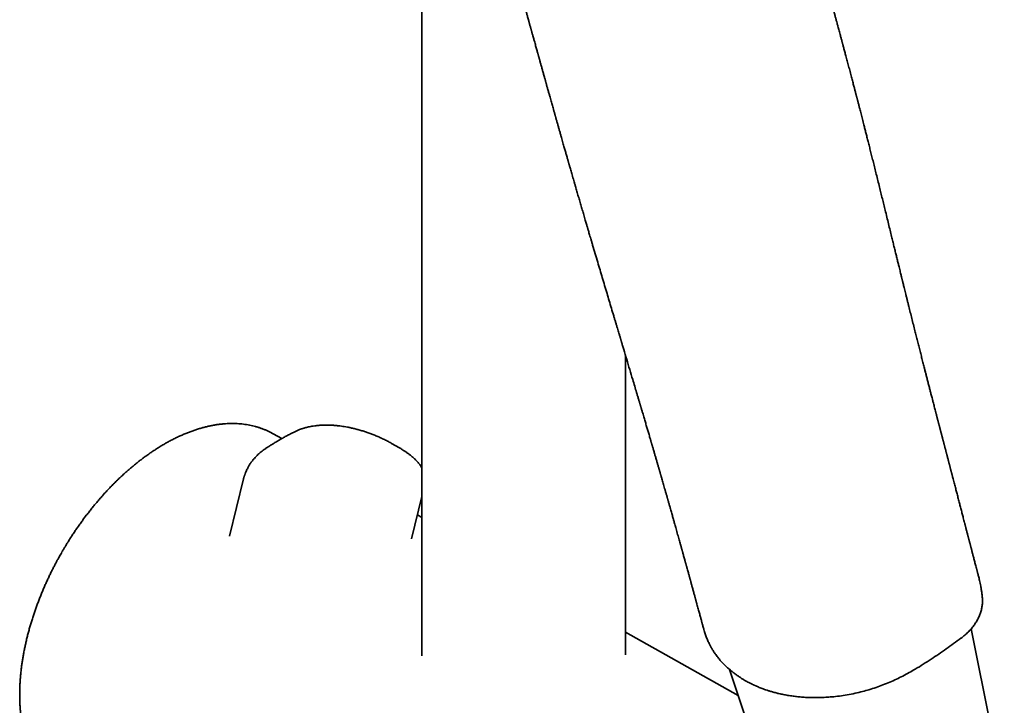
# Model space of a CAD drawing. Header units: millimetres. Extents: x 8 to 852, y 12 to 1820.
# Tile 10 of 27: x 664 to 756, y 569 to 633. Entities that reach past the tile are written whole.
import ezdxf

# ---------------------------------------------------------------- set-up
doc = ezdxf.new("R2010")
doc.units = ezdxf.units.MM

msp = doc.modelspace()

# ---------------------------------------------------------------- linework, layer by layer
at = {"color": 7, "linetype": 'Continuous', "lineweight": 35}
for p, q in [((701.486, 635.103), (701.486, 573.747)), ((720.486, 573.849), (720.486, 601.833)), ((748.366, 600.756), (748.654, 599.627)), ((687.594, 594.492), (687.591, 594.494)), ((688.398, 594.039), (687.594, 594.492)), ((699.39, 593.168), (698.656, 593.592)), ((684.83, 590.282), (683.514, 584.943)), ((700.511, 584.667), (701.486, 588.62)), ((701.486, 586.669), (701.063, 586.907)), ((753.804, 579.255), (753.803, 579.262)), ((731.02, 570.038), (720.486, 575.97)), ((755.859, 560.993), (752.756, 576.26)), ((730.204, 572.477), (735.843, 555.63))]:
    msp.add_line(p, q, dxfattribs=at)
for points, knots in [([(748.561, 599.986), (748.559, 599.992), (748.524, 600.13), (748.452, 600.41), (748.345, 600.832), (748.231, 601.279), (748.113, 601.74), (747.993, 602.214), (747.873, 602.69), (747.752, 603.167), (747.633, 603.641), (747.457, 604.34), (747.227, 605.257), (747.013, 606.114), (746.871, 606.683), (746.799, 606.972), (746.729, 607.257), (746.661, 607.531), (746.598, 607.787), (746.539, 608.024), (746.485, 608.241), (746.437, 608.438), (746.395, 608.607), (746.361, 608.743), (746.336, 608.847), (746.316, 608.929), (746.296, 609.007), (746.271, 609.108), (746.238, 609.242), (746.196, 609.414), (746.147, 609.611), (746.092, 609.836), (746.024, 610.113), (745.944, 610.441), (745.852, 610.816), (745.756, 611.207), (745.656, 611.613), (745.553, 612.033), (745.447, 612.468), (745.327, 612.957), (745.194, 613.502), (745.046, 614.106), (744.893, 614.733), (744.745, 615.335), (744.605, 615.907), (744.472, 616.446), (744.339, 616.987), (744.2, 617.551), (744.057, 618.13), (743.911, 618.72), (743.77, 619.287), (743.635, 619.83), (743.505, 620.35), (743.381, 620.847), (743.262, 621.32), (743.148, 621.77), (743.041, 622.196), (742.939, 622.599), (742.842, 622.978), (742.735, 623.399), (742.617, 623.861), (742.488, 624.362), (742.391, 624.741), (742.323, 625.004), (742.283, 625.159), (742.244, 625.311), (742.206, 625.458), (742.174, 625.579), (742.15, 625.671), (742.134, 625.732), (742.121, 625.783), (742.107, 625.836), (742.09, 625.905), (742.067, 625.992), (742.04, 626.097), (742.009, 626.216), (741.974, 626.35), (741.936, 626.495), (741.897, 626.644), (741.858, 626.794), (741.795, 627.036), (741.706, 627.373), (741.586, 627.828), (741.458, 628.313), (741.325, 628.817), (741.195, 629.306), (741.093, 629.69), (741.017, 629.975), (740.965, 630.168), (740.915, 630.355), (740.868, 630.529), (740.827, 630.683), (740.792, 630.812), (740.766, 630.909), (740.746, 630.985), (740.727, 631.056), (740.703, 631.144), (740.674, 631.251), (740.64, 631.378), (740.601, 631.524), (740.533, 631.777), (740.44, 632.121), (740.337, 632.503), (740.249, 632.827), (740.175, 633.102), (740.1, 633.377), (740.023, 633.66), (739.962, 633.887), (739.917, 634.051), (739.891, 634.148), (739.867, 634.234), (739.847, 634.308), (739.83, 634.37), (739.816, 634.42), (739.804, 634.467), (739.789, 634.521), (739.77, 634.591), (739.746, 634.68), (739.716, 634.788), (739.684, 634.908), (739.65, 635.033), (739.616, 635.157), (739.561, 635.36), (739.486, 635.637), (739.392, 635.98), (739.305, 636.301), (739.231, 636.573), (739.17, 636.796), (739.123, 636.97), (739.082, 637.123), (739.046, 637.255), (739.016, 637.365), (738.994, 637.444), (738.979, 637.499), (738.97, 637.533), (738.962, 637.564), (738.953, 637.598), (738.94, 637.646), (738.922, 637.712), (738.9, 637.792), (738.868, 637.911), (738.826, 638.064), (738.776, 638.25), (738.725, 638.438), (738.673, 638.632), (738.617, 638.837), (738.557, 639.062), (738.503, 639.262), (738.457, 639.433), (738.421, 639.568), (738.383, 639.709), (738.344, 639.855), (738.303, 640.007), (738.261, 640.163), (738.221, 640.314), (738.185, 640.45), (738.154, 640.563), (738.13, 640.656), (738.109, 640.733), (738.093, 640.794), (738.08, 640.841), (738.07, 640.882), (738.055, 640.935), (738.035, 641.011), (738.009, 641.111), (737.979, 641.224), (737.947, 641.342), (737.904, 641.506), (737.848, 641.718), (737.767, 642.027), (737.669, 642.399), (737.554, 642.837), (737.434, 643.301), (737.334, 643.686), (737.258, 643.981), (737.209, 644.172), (737.165, 644.346), (737.126, 644.499), (737.092, 644.632), (737.063, 644.744), (737.04, 644.836), (737.02, 644.911), (737.004, 644.976), (736.99, 645.033), (736.976, 645.088), (736.961, 645.145), (736.944, 645.214), (736.922, 645.3), (736.896, 645.404), (736.863, 645.535), (736.822, 645.697), (736.773, 645.891), (736.718, 646.111), (736.657, 646.357), (736.591, 646.621), (736.521, 646.903), (736.447, 647.201), (736.369, 647.522), (736.285, 647.865), (736.196, 648.23), (736.095, 648.643), (735.984, 649.106), (735.859, 649.623), (735.728, 650.171), (735.639, 650.547), (735.593, 650.74)], [0, 0, 0, 0, 0.000378, 0.008437, 0.016925, 0.025844, 0.035194, 0.044403, 0.053877, 0.063286, 0.07261, 0.08185, 0.10458, 0.126784, 0.132513, 0.138206, 0.143862, 0.149352, 0.154392, 0.158974, 0.163364, 0.16723, 0.170572, 0.173389, 0.175234, 0.176756, 0.178188, 0.179872, 0.18272, 0.18609, 0.189981, 0.194393, 0.199326, 0.206335, 0.213741, 0.221434, 0.229415, 0.237682, 0.246237, 0.25508, 0.266513, 0.278393, 0.290721, 0.303497, 0.31385, 0.32448, 0.335235, 0.345692, 0.357719, 0.369288, 0.380397, 0.391047, 0.401237, 0.410968, 0.420239, 0.42905, 0.4374, 0.445291, 0.452721, 0.45969, 0.470028, 0.479858, 0.489179, 0.49229, 0.495339, 0.498327, 0.501254, 0.503996, 0.505469, 0.50667, 0.507599, 0.508466, 0.509808, 0.511651, 0.513629, 0.515976, 0.518691, 0.521592, 0.524522, 0.52748, 0.530467, 0.538828, 0.547404, 0.557412, 0.567548, 0.577211, 0.586341, 0.590266, 0.594083, 0.597793, 0.60133, 0.60439, 0.606934, 0.608963, 0.610113, 0.611462, 0.613199, 0.615324, 0.617837, 0.620737, 0.623998, 0.632854, 0.64115, 0.646734, 0.652076, 0.657518, 0.663131, 0.668913, 0.670977, 0.672936, 0.674651, 0.676122, 0.677349, 0.678332, 0.679097, 0.680154, 0.681523, 0.683289, 0.685451, 0.687947, 0.690447, 0.692903, 0.695314, 0.702565, 0.709385, 0.715773, 0.721729, 0.725568, 0.729051, 0.732102, 0.734719, 0.736903, 0.738655, 0.739484, 0.740163, 0.740692, 0.741286, 0.742238, 0.743551, 0.745214, 0.74699, 0.750644, 0.754341, 0.75808, 0.761861, 0.765866, 0.770327, 0.775244, 0.777819, 0.780504, 0.783299, 0.786202, 0.789215, 0.792338, 0.795469, 0.798243, 0.800402, 0.802245, 0.803773, 0.804987, 0.805886, 0.806558, 0.807419, 0.809026, 0.811096, 0.813368, 0.815712, 0.818129, 0.823088, 0.828327, 0.836485, 0.845145, 0.854306, 0.863968, 0.867973, 0.87181, 0.875242, 0.87827, 0.880893, 0.883112, 0.884926, 0.886336, 0.887537, 0.888732, 0.889722, 0.890756, 0.892095, 0.893779, 0.895808, 0.898183, 0.901488, 0.90529, 0.90959, 0.914386, 0.919679, 0.925069, 0.930891, 0.937147, 0.943836, 0.950959, 0.958516, 0.96798, 0.978048, 0.988721, 1, 1, 1, 1]), ([(710.304, 637.184), (710.319, 637.131), (710.355, 637.004), (710.409, 636.812), (710.463, 636.618), (710.509, 636.452), (710.549, 636.312), (710.581, 636.197), (710.604, 636.114), (710.62, 636.055), (710.635, 636.003), (710.654, 635.934), (710.678, 635.848), (710.706, 635.75), (710.734, 635.65), (710.762, 635.548), (710.802, 635.406), (710.851, 635.231), (710.91, 635.019), (710.959, 634.844), (710.999, 634.7), (711.031, 634.585), (711.064, 634.465), (711.097, 634.346), (711.128, 634.236), (711.153, 634.146), (711.172, 634.078), (711.186, 634.03), (711.197, 633.989), (711.209, 633.945), (711.228, 633.878), (711.254, 633.784), (711.289, 633.657), (711.331, 633.509), (711.377, 633.341), (711.42, 633.188), (711.458, 633.053), (711.489, 632.939), (711.522, 632.821), (711.556, 632.698), (711.592, 632.571), (711.627, 632.445), (711.658, 632.332), (711.683, 632.241), (711.703, 632.172), (711.72, 632.111), (711.739, 632.042), (711.763, 631.955), (711.792, 631.849), (711.846, 631.657), (711.919, 631.394), (712.002, 631.097), (712.072, 630.845), (712.13, 630.635), (712.184, 630.441), (712.232, 630.267), (712.275, 630.116), (712.307, 629.999), (712.331, 629.912), (712.349, 629.847), (712.368, 629.779), (712.391, 629.699), (712.418, 629.602), (712.448, 629.492), (712.495, 629.323), (712.56, 629.091), (712.644, 628.792), (712.731, 628.476), (712.823, 628.147), (712.9, 627.874), (712.957, 627.669), (712.992, 627.544), (713.02, 627.444), (713.041, 627.369), (713.057, 627.313), (713.071, 627.26), (713.09, 627.193), (713.115, 627.105), (713.145, 626.995), (713.183, 626.863), (713.225, 626.71), (713.271, 626.548), (713.316, 626.386), (713.373, 626.183), (713.44, 625.945), (713.513, 625.686), (713.577, 625.456), (713.637, 625.244), (713.697, 625.031), (713.75, 624.843), (713.795, 624.682), (713.831, 624.554), (713.864, 624.437), (713.892, 624.341), (713.911, 624.273), (713.925, 624.224), (713.937, 624.179), (713.954, 624.122), (713.974, 624.049), (714, 623.957), (714.032, 623.844), (714.07, 623.709), (714.113, 623.557), (714.158, 623.398), (714.203, 623.239), (714.247, 623.085), (714.289, 622.935), (714.348, 622.729), (714.42, 622.475), (714.504, 622.179), (714.58, 621.912), (714.65, 621.668), (714.715, 621.439), (714.775, 621.23), (714.83, 621.038), (714.88, 620.861), (714.931, 620.683), (714.982, 620.505), (715.031, 620.333), (715.077, 620.175), (715.115, 620.042), (715.146, 619.934), (715.172, 619.842), (715.199, 619.749), (715.228, 619.648), (715.261, 619.534), (715.302, 619.392), (715.352, 619.218), (715.412, 619.009), (715.478, 618.78), (715.549, 618.533), (715.624, 618.274), (715.701, 618.007), (715.781, 617.732), (715.876, 617.401), (715.99, 617.011), (716.121, 616.558), (716.233, 616.176), (716.323, 615.867), (716.39, 615.636), (716.458, 615.402), (716.525, 615.172), (716.595, 614.932), (716.665, 614.694), (716.734, 614.46), (716.795, 614.251), (716.848, 614.069), (716.894, 613.912), (716.933, 613.781), (716.969, 613.657), (717.009, 613.523), (717.057, 613.36), (717.112, 613.17), (717.178, 612.949), (717.252, 612.695), (717.335, 612.413), (717.552, 611.68), (717.811, 610.804), (718.111, 609.792), (718.324, 609.074), (718.542, 608.343), (718.757, 607.622), (718.969, 606.911), (719.177, 606.212), (719.347, 605.643), (719.477, 605.209), (719.564, 604.918), (719.649, 604.634), (719.729, 604.367), (719.801, 604.125), (719.863, 603.918), (719.915, 603.744), (719.958, 603.601), (719.995, 603.477), (720.026, 603.373), (720.051, 603.288), (720.071, 603.221), (720.09, 603.159), (720.111, 603.087), (720.14, 602.992), (720.176, 602.871), (720.22, 602.725), (720.271, 602.553), (720.401, 602.118), (720.607, 601.429), (720.887, 600.491), (721.134, 599.661), (721.347, 598.945), (721.482, 598.491), (721.572, 598.188), (721.618, 598.035), (721.663, 597.882), (721.707, 597.733), (721.748, 597.595), (721.782, 597.481), (721.809, 597.39), (721.829, 597.321), (721.846, 597.264), (721.86, 597.218), (721.871, 597.181), (721.882, 597.143), (721.897, 597.093), (721.918, 597.022), (721.946, 596.928), (721.98, 596.814), (722.019, 596.679), (722.092, 596.435), (722.192, 596.097), (722.315, 595.678), (722.432, 595.282), (722.545, 594.897), (722.659, 594.508), (722.748, 594.204), (722.81, 593.993), (722.842, 593.884), (722.87, 593.79), (722.892, 593.713), (722.91, 593.652), (722.924, 593.606), (722.937, 593.562), (722.953, 593.506), (722.976, 593.428), (723.005, 593.326), (723.042, 593.202), (723.084, 593.057), (723.145, 592.847), (723.221, 592.587), (723.313, 592.272), (723.402, 591.964), (723.49, 591.662), (723.557, 591.43), (723.606, 591.259), (723.639, 591.145), (723.672, 591.033), (723.702, 590.929), (723.728, 590.838), (723.749, 590.764), (723.771, 590.689), (723.797, 590.6), (723.831, 590.483), (723.871, 590.343), (723.921, 590.17), (723.979, 589.968), (724.044, 589.741), (724.112, 589.504), (724.171, 589.298), (724.22, 589.126), (724.259, 588.99), (724.298, 588.852), (724.335, 588.723), (724.368, 588.609), (724.393, 588.522), (724.411, 588.459), (724.424, 588.413), (724.436, 588.369), (724.451, 588.316), (724.47, 588.25), (724.492, 588.172), (724.522, 588.067), (724.56, 587.935), (724.603, 587.783), (724.647, 587.629), (724.696, 587.455), (724.75, 587.263), (724.809, 587.055), (724.865, 586.859), (724.916, 586.678), (724.961, 586.517), (725.005, 586.362), (725.05, 586.204), (725.099, 586.027), (725.155, 585.829), (725.219, 585.601), (725.289, 585.352), (725.361, 585.094), (725.432, 584.841), (725.5, 584.598), (725.559, 584.387), (725.608, 584.213), (725.645, 584.078), (725.679, 583.957), (725.712, 583.839), (725.742, 583.728), (725.772, 583.621), (725.802, 583.515), (725.836, 583.392), (725.875, 583.251), (725.919, 583.092), (725.969, 582.914), (726.016, 582.743), (726.057, 582.593), (726.089, 582.478), (726.115, 582.387), (726.133, 582.318), (726.15, 582.259), (726.168, 582.194), (726.191, 582.111), (726.229, 581.973), (726.278, 581.795), (726.333, 581.595), (726.38, 581.424), (726.421, 581.277), (726.456, 581.148), (726.489, 581.031), (726.518, 580.924), (726.547, 580.818), (726.578, 580.705), (726.614, 580.573), (726.655, 580.425), (726.699, 580.267), (726.744, 580.101), (726.79, 579.933), (726.837, 579.761), (726.885, 579.589), (726.93, 579.424), (726.97, 579.278), (727.002, 579.163), (727.026, 579.072), (727.048, 578.992), (727.072, 578.904), (727.101, 578.801), (727.132, 578.687), (727.173, 578.536), (727.223, 578.353), (727.282, 578.139), (727.34, 577.929), (727.394, 577.73), (727.444, 577.546), (727.49, 577.379), (727.532, 577.225), (727.569, 577.09), (727.603, 576.968), (727.633, 576.856), (727.667, 576.733), (727.705, 576.593), (727.749, 576.433), (727.792, 576.277), (727.82, 576.174), (727.832, 576.131)], [0, 0, 0, 0, 0.002564, 0.006126, 0.009237, 0.011899, 0.014148, 0.015995, 0.017436, 0.018134, 0.01884, 0.019951, 0.021484, 0.022985, 0.024667, 0.026312, 0.027905, 0.031493, 0.034792, 0.038135, 0.039916, 0.04177, 0.043698, 0.045698, 0.047543, 0.049018, 0.05007, 0.050795, 0.051361, 0.052065, 0.052911, 0.054584, 0.056631, 0.059053, 0.061774, 0.064728, 0.066489, 0.068323, 0.070232, 0.072214, 0.074271, 0.0764, 0.078313, 0.079774, 0.080826, 0.081659, 0.08274, 0.084161, 0.085879, 0.087893, 0.093482, 0.09866, 0.102307, 0.105716, 0.108885, 0.111728, 0.11418, 0.116242, 0.11741, 0.118401, 0.119413, 0.120721, 0.122324, 0.124146, 0.126039, 0.130582, 0.135469, 0.140609, 0.145959, 0.15152, 0.153943, 0.155983, 0.15761, 0.158822, 0.15962, 0.160353, 0.161435, 0.162866, 0.164646, 0.166817, 0.169351, 0.172089, 0.174737, 0.177288, 0.182017, 0.186371, 0.189941, 0.193298, 0.196763, 0.200365, 0.202481, 0.20464, 0.206638, 0.208209, 0.209352, 0.209958, 0.210638, 0.21157, 0.212754, 0.21419, 0.216091, 0.218307, 0.220837, 0.223521, 0.226126, 0.228651, 0.231094, 0.233457, 0.238756, 0.243595, 0.247974, 0.251892, 0.255564, 0.259256, 0.262142, 0.265041, 0.267954, 0.27088, 0.273798, 0.276415, 0.278641, 0.280337, 0.281734, 0.283211, 0.284884, 0.286754, 0.288821, 0.291898, 0.295328, 0.29911, 0.303224, 0.307496, 0.311895, 0.316419, 0.321068, 0.328245, 0.335701, 0.343438, 0.347182, 0.350988, 0.354856, 0.35874, 0.362399, 0.366687, 0.37055, 0.373988, 0.377001, 0.379589, 0.381752, 0.383495, 0.385731, 0.388421, 0.391565, 0.395163, 0.399419, 0.404174, 0.409171, 0.435845, 0.447701, 0.459524, 0.471601, 0.484163, 0.495425, 0.50705, 0.519037, 0.523846, 0.52871, 0.533569, 0.538046, 0.542078, 0.545665, 0.548385, 0.550779, 0.552845, 0.554585, 0.555998, 0.557083, 0.557948, 0.559095, 0.560672, 0.562679, 0.565115, 0.567982, 0.571264, 0.586778, 0.602388, 0.618044, 0.628185, 0.638125, 0.640695, 0.643251, 0.645794, 0.648322, 0.650659, 0.652674, 0.654018, 0.655167, 0.656122, 0.656882, 0.657447, 0.657964, 0.658755, 0.659956, 0.661503, 0.663397, 0.665636, 0.668164, 0.675525, 0.68245, 0.688939, 0.695161, 0.701572, 0.708199, 0.710191, 0.71203, 0.713587, 0.714864, 0.715861, 0.716577, 0.717169, 0.718023, 0.719337, 0.721014, 0.723054, 0.725457, 0.728177, 0.733401, 0.738294, 0.743685, 0.748606, 0.7532, 0.755113, 0.756991, 0.758837, 0.760606, 0.762103, 0.763302, 0.764253, 0.765785, 0.767699, 0.769993, 0.772668, 0.77618, 0.779892, 0.783767, 0.787806, 0.789986, 0.792212, 0.794482, 0.796705, 0.798564, 0.800032, 0.800979, 0.80164, 0.802293, 0.803153, 0.804219, 0.805493, 0.806973, 0.809346, 0.811913, 0.814413, 0.816843, 0.820394, 0.823786, 0.827016, 0.829968, 0.832588, 0.834878, 0.837513, 0.840297, 0.843485, 0.847152, 0.851359, 0.855607, 0.859706, 0.863656, 0.867404, 0.869957, 0.872118, 0.873947, 0.875828, 0.87783, 0.879334, 0.88101, 0.882987, 0.885265, 0.887844, 0.890724, 0.893889, 0.896126, 0.897982, 0.899459, 0.900555, 0.901297, 0.902331, 0.903675, 0.905329, 0.909024, 0.912252, 0.91501, 0.917306, 0.919355, 0.921245, 0.922977, 0.924523, 0.926356, 0.9285, 0.930955, 0.9336, 0.93628, 0.938994, 0.941742, 0.944524, 0.947234, 0.949569, 0.951511, 0.952761, 0.953935, 0.955351, 0.957016, 0.95891, 0.960869, 0.964272, 0.967758, 0.971192, 0.974396, 0.977367, 0.980053, 0.982441, 0.984809, 0.98654, 0.988325, 0.990221, 0.992452, 0.99504, 0.997929, 1, 1, 1, 1]), ([(753.449, 581.192), (753.448, 581.194), (753.438, 581.231), (753.419, 581.302), (753.393, 581.404), (753.368, 581.5), (753.344, 581.59), (753.322, 581.673), (753.301, 581.754), (753.278, 581.842), (753.252, 581.941), (753.216, 582.077), (753.172, 582.245), (753.122, 582.437), (753.073, 582.623), (753.026, 582.805), (752.984, 582.965), (752.947, 583.108), (752.912, 583.242), (752.874, 583.388), (752.835, 583.536), (752.8, 583.671), (752.77, 583.787), (752.744, 583.888), (752.723, 583.967), (752.707, 584.029), (752.694, 584.082), (752.678, 584.142), (752.658, 584.221), (752.631, 584.323), (752.601, 584.438), (752.57, 584.557), (752.544, 584.657), (752.523, 584.738), (752.507, 584.799), (752.492, 584.856), (752.477, 584.917), (752.458, 584.991), (752.43, 585.096), (752.396, 585.23), (752.354, 585.39), (752.315, 585.54), (752.281, 585.67), (752.256, 585.768), (752.235, 585.847), (752.217, 585.917), (752.197, 585.994), (752.174, 586.084), (752.139, 586.217), (752.092, 586.401), (752.036, 586.615), (751.983, 586.821), (751.933, 587.014), (751.881, 587.212), (751.827, 587.421), (751.773, 587.628), (751.723, 587.821), (751.673, 588.014), (751.62, 588.219), (751.562, 588.44), (751.506, 588.658), (751.451, 588.866), (751.399, 589.068), (751.346, 589.271), (751.292, 589.478), (751.236, 589.695), (751.177, 589.923), (751.116, 590.153), (751.061, 590.367), (751.018, 590.532), (750.984, 590.66), (750.955, 590.772), (750.924, 590.891), (750.893, 591.012), (750.862, 591.128), (750.834, 591.238), (750.81, 591.329), (750.791, 591.401), (750.776, 591.458), (750.76, 591.519), (750.741, 591.593), (750.718, 591.68), (750.694, 591.774), (750.669, 591.868), (750.639, 591.984), (750.604, 592.117), (750.567, 592.26), (750.536, 592.379), (750.512, 592.469), (750.493, 592.543), (750.474, 592.615), (750.451, 592.702), (750.426, 592.799), (750.399, 592.902), (750.371, 593.008), (750.345, 593.108), (750.324, 593.19), (750.307, 593.256), (750.291, 593.316), (750.274, 593.382), (750.255, 593.454), (750.235, 593.532), (750.212, 593.618), (750.187, 593.714), (750.159, 593.822), (750.129, 593.937), (750.096, 594.062), (750.064, 594.185), (750.032, 594.308), (750.002, 594.424), (749.972, 594.538), (749.943, 594.651), (749.913, 594.765), (749.882, 594.881), (749.851, 595.003), (749.818, 595.127), (749.786, 595.251), (749.755, 595.371), (749.726, 595.482), (749.7, 595.581), (749.675, 595.676), (749.648, 595.78), (749.619, 595.894), (749.588, 596.013), (749.557, 596.131), (749.528, 596.242), (749.503, 596.339), (749.48, 596.425), (749.457, 596.515), (749.404, 596.72), (749.323, 597.031), (749.227, 597.403), (749.131, 597.771), (749.042, 598.115), (748.95, 598.474), (748.858, 598.828), (748.765, 599.191), (748.685, 599.504), (748.622, 599.748), (748.573, 599.937), (748.523, 600.136), (748.47, 600.341), (748.426, 600.514), (748.392, 600.647), (748.374, 600.717), (748.366, 600.751), (748.364, 600.756)], [0, 0, 0, 0, 0.000314, 0.005849, 0.011134, 0.01617, 0.020803, 0.025199, 0.029036, 0.03351, 0.038824, 0.044449, 0.054697, 0.064813, 0.074251, 0.083511, 0.092915, 0.098926, 0.105537, 0.113532, 0.121401, 0.128298, 0.13422, 0.139297, 0.143713, 0.146427, 0.14882, 0.151725, 0.155726, 0.160765, 0.167361, 0.173412, 0.178894, 0.182659, 0.185729, 0.188288, 0.191349, 0.195064, 0.199434, 0.207354, 0.215519, 0.223809, 0.230159, 0.235302, 0.238837, 0.242093, 0.24599, 0.250525, 0.255688, 0.266261, 0.278373, 0.288246, 0.29748, 0.307679, 0.318272, 0.329056, 0.339048, 0.347446, 0.35842, 0.369992, 0.380918, 0.391422, 0.401586, 0.41149, 0.422078, 0.433032, 0.444432, 0.456528, 0.467998, 0.476811, 0.481701, 0.487422, 0.493738, 0.499877, 0.505778, 0.511441, 0.516573, 0.519637, 0.522324, 0.525247, 0.52898, 0.533521, 0.538526, 0.543309, 0.547852, 0.556218, 0.563586, 0.569672, 0.574413, 0.577235, 0.58093, 0.585505, 0.590521, 0.59571, 0.601341, 0.606768, 0.610947, 0.613897, 0.616841, 0.620205, 0.62399, 0.627836, 0.632195, 0.637129, 0.642638, 0.648722, 0.654826, 0.661713, 0.667744, 0.673666, 0.679501, 0.685291, 0.691061, 0.697039, 0.703287, 0.709745, 0.716136, 0.722424, 0.728363, 0.733269, 0.737644, 0.743005, 0.749303, 0.755255, 0.761432, 0.767515, 0.77245, 0.776376, 0.780912, 0.786375, 0.808037, 0.829083, 0.844073, 0.864991, 0.882499, 0.899612, 0.919944, 0.938648, 0.948027, 0.95767, 0.968011, 0.97871, 0.989331, 0.994688, 0.999243, 1, 1, 1, 1]), ([(687.59, 594.493), (687.555, 594.513), (687.441, 594.578), (687.242, 594.679), (686.994, 594.796), (686.74, 594.903), (686.481, 595.001), (686.216, 595.09), (685.946, 595.169), (685.672, 595.239), (685.392, 595.3), (685.107, 595.35), (684.818, 595.39), (684.523, 595.421), (684.225, 595.441), (683.922, 595.451), (683.615, 595.451), (683.304, 595.44), (682.989, 595.419), (682.671, 595.388), (682.35, 595.345), (682.025, 595.292), (681.698, 595.229), (681.368, 595.155), (681.036, 595.07), (680.702, 594.974), (680.366, 594.869), (680.028, 594.752), (679.69, 594.625), (679.35, 594.488), (679.009, 594.341), (678.667, 594.184), (678.325, 594.016), (677.983, 593.839), (677.641, 593.652), (677.299, 593.455), (676.958, 593.248), (676.617, 593.032), (676.288, 592.815), (675.961, 592.589), (675.646, 592.364), (675.333, 592.13), (675.033, 591.899), (674.734, 591.66), (674.437, 591.415), (674.142, 591.164), (673.849, 590.906), (673.558, 590.642), (673.269, 590.371), (672.982, 590.095), (672.698, 589.813), (672.417, 589.526), (672.138, 589.233), (671.862, 588.934), (671.589, 588.63), (671.32, 588.322), (671.053, 588.008), (670.791, 587.69), (670.531, 587.368), (670.276, 587.041), (670.025, 586.711), (669.777, 586.377), (669.535, 586.04), (669.297, 585.701), (669.065, 585.361), (668.84, 585.022), (668.627, 584.691), (668.434, 584.385), (668.269, 584.117), (668.118, 583.867), (667.991, 583.651), (667.908, 583.508), (667.877, 583.454)], [0, 0, 0, 0, 0.006374, 0.020705, 0.035074, 0.049486, 0.063946, 0.078461, 0.093034, 0.10767, 0.122372, 0.137143, 0.151986, 0.166901, 0.181889, 0.196949, 0.212081, 0.227282, 0.24255, 0.257881, 0.273272, 0.288719, 0.304218, 0.319763, 0.335352, 0.350979, 0.36664, 0.382331, 0.398049, 0.41379, 0.429551, 0.44533, 0.461124, 0.476931, 0.49275, 0.50858, 0.524419, 0.540267, 0.556124, 0.570355, 0.586187, 0.600408, 0.614624, 0.628836, 0.643042, 0.657242, 0.671436, 0.685624, 0.699806, 0.713982, 0.728151, 0.742312, 0.756467, 0.770613, 0.784751, 0.798879, 0.812996, 0.8271, 0.84119, 0.855261, 0.869309, 0.883327, 0.897302, 0.911216, 0.925033, 0.938684, 0.952011, 0.964542, 0.974922, 0.983471, 0.993775, 1, 1, 1, 1]), ([(698.657, 593.59), (698.556, 593.648), (698.344, 593.768), (698, 593.945), (697.638, 594.117), (697.275, 594.276), (696.916, 594.421), (696.563, 594.553), (696.219, 594.671), (695.871, 594.782), (695.52, 594.882), (695.171, 594.972), (694.841, 595.048), (694.531, 595.111), (694.241, 595.162), (693.96, 595.205), (693.726, 595.234), (693.53, 595.255), (693.375, 595.269), (693.213, 595.281), (693.046, 595.291), (692.88, 595.298), (692.728, 595.302), (692.601, 595.303), (692.513, 595.303), (692.454, 595.302), (692.409, 595.302), (692.354, 595.3), (692.277, 595.298), (692.179, 595.295), (692.036, 595.287), (691.859, 595.275), (691.661, 595.255), (691.446, 595.229), (691.223, 595.194), (690.999, 595.152), (690.805, 595.109), (690.636, 595.066), (690.505, 595.029), (690.403, 594.999), (690.327, 594.975), (690.257, 594.952), (690.192, 594.929), (690.122, 594.904), (690.038, 594.873), (689.932, 594.831), (689.805, 594.778), (689.673, 594.719), (689.587, 594.675), (689.547, 594.656)], [0, 0, 0, 0, 0.040829, 0.085842, 0.129114, 0.170646, 0.210456, 0.24856, 0.28497, 0.3197, 0.357368, 0.392891, 0.426265, 0.457487, 0.486559, 0.513643, 0.542177, 0.557195, 0.572896, 0.589284, 0.60636, 0.6241, 0.640234, 0.65332, 0.663348, 0.667805, 0.671617, 0.677285, 0.685237, 0.695477, 0.708012, 0.730441, 0.751782, 0.771792, 0.800153, 0.825278, 0.847145, 0.866297, 0.88356, 0.89339, 0.902479, 0.910825, 0.918632, 0.92603, 0.936301, 0.94945, 0.965486, 0.984415, 1, 1, 1, 1]), ([(689.547, 594.656), (689.458, 594.611), (689.264, 594.513), (688.963, 594.353), (688.644, 594.179), (688.324, 593.998), (688.004, 593.811), (687.682, 593.618), (687.359, 593.418), (687.124, 593.269), (686.997, 593.186), (686.978, 593.173)], [0, 0, 0, 0, 0.105802, 0.230641, 0.355383, 0.48003, 0.604583, 0.729047, 0.853424, 0.977716, 1, 1, 1, 1]), ([(686.978, 593.174), (686.903, 593.124), (686.76, 593.029), (686.568, 592.883), (686.399, 592.746), (686.246, 592.611), (686.098, 592.471), (685.964, 592.333), (685.844, 592.2), (685.743, 592.08), (685.655, 591.97), (685.583, 591.873), (685.52, 591.785), (685.458, 591.696), (685.394, 591.598), (685.327, 591.487), (685.255, 591.363), (685.179, 591.22), (685.1, 591.056), (685.035, 590.906), (684.986, 590.781), (684.952, 590.689), (684.923, 590.603), (684.896, 590.518), (684.868, 590.425), (684.84, 590.322), (684.823, 590.247), (684.814, 590.21)], [0, 0, 0, 0, 0.068344, 0.13, 0.18491, 0.236197, 0.289067, 0.343593, 0.387599, 0.430201, 0.467573, 0.499656, 0.526873, 0.554053, 0.586537, 0.620725, 0.658306, 0.701975, 0.751786, 0.806179, 0.834988, 0.862066, 0.887412, 0.911083, 0.937343, 0.968869, 1, 1, 1, 1]), ([(701.486, 591.287), (701.461, 591.331), (701.416, 591.41), (701.344, 591.518), (701.28, 591.608), (701.22, 591.687), (701.16, 591.762), (701.093, 591.841), (701.015, 591.929), (700.93, 592.019), (700.838, 592.11), (700.739, 592.204), (700.6, 592.329), (700.42, 592.478), (700.203, 592.644), (700.021, 592.772), (699.878, 592.868), (699.768, 592.939), (699.643, 593.018), (699.515, 593.096), (699.426, 593.147), (699.387, 593.17)], [0, 0, 0, 0, 0.059871, 0.107895, 0.153023, 0.188484, 0.222526, 0.263744, 0.308142, 0.356552, 0.40213, 0.451796, 0.506412, 0.602858, 0.697148, 0.783687, 0.821591, 0.862353, 0.908305, 0.95942, 1, 1, 1, 1]), ([(684.814, 590.21), (684.818, 590.231), (684.823, 590.255), (684.83, 590.279), (684.83, 590.282)], [0, 0, 0, 0, 0.860811, 1, 1, 1, 1]), ([(667.877, 583.454), (667.799, 583.318), (667.69, 583.129), (667.534, 582.847), (667.403, 582.607), (667.25, 582.319), (667.092, 582.014), (666.93, 581.694), (666.766, 581.361), (666.603, 581.019), (666.441, 580.669), (666.281, 580.312), (666.124, 579.95), (665.97, 579.582), (665.82, 579.212), (665.675, 578.837), (665.534, 578.46), (665.398, 578.081), (665.267, 577.699), (665.141, 577.317), (665.021, 576.933), (664.907, 576.548), (664.798, 576.162), (664.695, 575.777), (664.599, 575.391), (664.508, 575.006), (664.424, 574.621), (664.346, 574.237), (664.274, 573.854), (664.209, 573.472), (664.151, 573.092), (664.099, 572.713), (664.054, 572.336), (664.016, 571.961), (663.984, 571.589), (663.96, 571.219), (663.942, 570.852), (663.931, 570.488), (663.928, 570.127), (663.931, 569.769), (663.942, 569.415), (663.959, 569.064), (663.984, 568.717), (664.015, 568.375), (664.054, 568.036), (664.1, 567.703), (664.153, 567.373), (664.214, 567.049), (664.281, 566.729), (664.356, 566.415), (664.438, 566.106), (664.527, 565.802), (664.623, 565.505), (664.726, 565.213), (664.836, 564.927), (664.953, 564.648), (665.077, 564.375), (665.208, 564.108), (665.345, 563.848), (665.49, 563.596), (665.641, 563.35), (665.799, 563.111), (665.963, 562.88), (666.134, 562.656), (666.311, 562.44), (666.495, 562.231), (666.685, 562.031), (666.881, 561.838), (667.083, 561.653), (667.291, 561.477), (667.505, 561.309), (667.725, 561.149), (667.949, 560.998), (668.103, 560.905), (668.179, 560.859)], [0, 0, 0, 0, 0.015624, 0.021861, 0.03223, 0.042987, 0.054521, 0.066558, 0.078988, 0.091723, 0.104699, 0.11787, 0.131202, 0.144668, 0.158246, 0.17192, 0.185676, 0.199504, 0.213394, 0.227339, 0.241334, 0.255372, 0.269449, 0.283562, 0.297706, 0.31188, 0.32608, 0.340305, 0.354552, 0.36882, 0.383108, 0.397413, 0.411736, 0.426073, 0.440426, 0.454792, 0.46917, 0.48356, 0.497961, 0.512372, 0.526792, 0.541219, 0.555654, 0.570094, 0.584539, 0.598987, 0.613438, 0.627889, 0.642339, 0.656787, 0.671231, 0.68567, 0.700101, 0.714524, 0.728935, 0.743335, 0.75772, 0.77209, 0.786444, 0.800781, 0.8151, 0.829401, 0.843684, 0.857951, 0.872202, 0.88644, 0.900668, 0.914887, 0.929103, 0.943319, 0.95754, 0.971771, 0.986017, 1, 1, 1, 1]), ([(753.8, 579.282), (753.787, 579.394), (753.761, 579.616), (753.712, 579.94), (753.66, 580.243), (753.606, 580.518), (753.553, 580.764), (753.502, 580.981), (753.453, 581.171), (753.417, 581.307), (753.396, 581.38), (753.391, 581.399)], [0, 0, 0, 0, 0.157644, 0.314838, 0.458543, 0.588725, 0.705353, 0.808405, 0.897857, 0.973692, 1, 1, 1, 1]), ([(751.811, 575.395), (751.821, 575.402), (751.888, 575.45), (752.007, 575.543), (752.169, 575.676), (752.325, 575.814), (752.475, 575.957), (752.618, 576.105), (752.756, 576.257), (752.886, 576.414), (753.009, 576.574), (753.124, 576.738), (753.232, 576.905), (753.331, 577.076), (753.422, 577.249), (753.504, 577.424), (753.577, 577.601), (753.641, 577.78), (753.695, 577.961), (753.74, 578.142), (753.776, 578.324), (753.802, 578.507), (753.818, 578.689), (753.824, 578.871), (753.82, 579.052), (753.813, 579.185), (753.803, 579.256), (753.801, 579.269)], [0, 0, 0, 0, 0.0072178, 0.0495393, 0.0920828, 0.1348129, 0.1776976, 0.2207083, 0.2638179, 0.3070001, 0.3502292, 0.3934798, 0.4367269, 0.4799464, 0.5231152, 0.5662124, 0.6092198, 0.6521224, 0.6949098, 0.7375763, 0.7801218, 0.8225516, 0.8648772, 0.9071154, 0.9492887, 0.9914243, 1, 1, 1, 1]), ([(727.846, 576.085), (727.855, 576.055), (727.883, 575.957), (727.932, 575.802), (727.995, 575.618), (728.065, 575.43), (728.14, 575.246), (728.216, 575.073), (728.292, 574.913), (728.363, 574.772), (728.429, 574.648), (728.486, 574.544), (728.54, 574.451), (728.598, 574.353), (728.669, 574.238), (728.793, 574.045), (728.978, 573.781), (729.18, 573.523), (729.343, 573.331), (729.448, 573.213), (729.543, 573.109), (729.626, 573.021), (729.695, 572.951), (729.747, 572.899), (729.788, 572.859), (729.83, 572.818), (729.886, 572.764), (729.967, 572.687), (730.079, 572.586), (730.226, 572.457), (730.404, 572.308), (730.616, 572.142), (730.848, 571.97), (731.015, 571.857), (731.097, 571.802)], [0, 0, 0, 0, 0.01635, 0.052717, 0.091761, 0.130482, 0.168724, 0.206486, 0.239133, 0.269983, 0.296593, 0.318922, 0.337237, 0.357582, 0.38247, 0.411808, 0.483171, 0.558905, 0.589851, 0.619256, 0.644454, 0.665445, 0.684196, 0.697521, 0.704484, 0.714903, 0.728777, 0.746104, 0.774574, 0.809173, 0.849885, 0.896691, 0.949558, 1, 1, 1, 1]), ([(742.625, 570.425), (742.825, 570.479), (743.247, 570.593), (743.882, 570.796), (744.529, 571.028), (745.163, 571.286), (745.784, 571.566), (746.388, 571.866), (746.977, 572.182), (747.615, 572.548), (748.299, 572.965), (749.026, 573.435), (749.738, 573.915), (750.438, 574.402), (751.129, 574.896), (751.585, 575.228), (751.812, 575.395)], [0, 0, 0, 0, 0.0574049, 0.1209546, 0.1845712, 0.2482042, 0.3117501, 0.3751289, 0.4383078, 0.501282, 0.5849495, 0.6683284, 0.7514765, 0.834446, 0.9172777, 1, 1, 1, 1]), ([(731.096, 571.802), (731.174, 571.75), (731.323, 571.653), (731.541, 571.521), (731.738, 571.406), (731.915, 571.309), (732.069, 571.228), (732.2, 571.161), (732.305, 571.11), (732.384, 571.072), (732.44, 571.045), (732.483, 571.025), (732.521, 571.007), (732.562, 570.988), (732.606, 570.968), (732.686, 570.933), (732.809, 570.879), (732.975, 570.81), (733.158, 570.737), (733.359, 570.661), (733.586, 570.58), (733.845, 570.494), (734.138, 570.404), (734.466, 570.313), (734.829, 570.223), (735.23, 570.136), (735.668, 570.055), (736.12, 569.986), (736.581, 569.931), (737.049, 569.89), (737.546, 569.861), (738.072, 569.848), (738.626, 569.852), (739.188, 569.874), (739.567, 569.905), (739.75, 569.92)], [0, 0, 0, 0, 0.034305, 0.065231, 0.092769, 0.116915, 0.137667, 0.155025, 0.168993, 0.179039, 0.186088, 0.190822, 0.195731, 0.201042, 0.206755, 0.21287, 0.231758, 0.253682, 0.27582, 0.300375, 0.327869, 0.358813, 0.393568, 0.431834, 0.473604, 0.518869, 0.567622, 0.619854, 0.667389, 0.717468, 0.770092, 0.825261, 0.882973, 0.943216, 1, 1, 1, 1]), ([(739.75, 569.92), (739.988, 569.944), (740.469, 569.993), (741.194, 570.107), (741.916, 570.247), (742.391, 570.366), (742.625, 570.425)], [0, 0, 0, 0, 0.246992, 0.500118, 0.753191, 1, 1, 1, 1])]:
    msp.add_open_spline(points, degree=3, knots=knots, dxfattribs=at)

doc.saveas('drawing.dxf')
